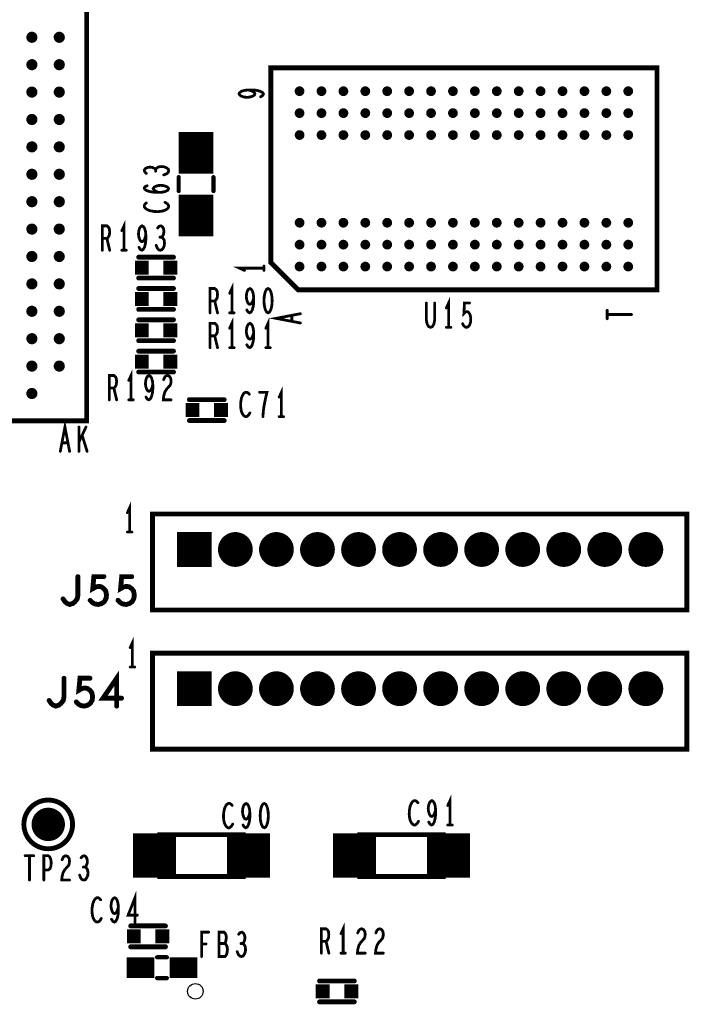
# Model space of a CAD drawing. Extents: x -0.18 to 8.86, y -3.29 to 6.3.
# Tile 58 of 69: x 7.12 to 8.09, y 2.45 to 3.86. Entities that reach past the tile are written whole.
import ezdxf

# ---------------------------------------------------------------- set-up
doc = ezdxf.new("R2010")
doc.units = 0
doc.layers.get('0').update_dxf_attribs({"color": 3, "linetype": 'CONTINUOUS'})

# ---------------------------------------------------------------- blocks, each defined once
blk = doc.blocks.new('PAD_S1')
at = {"const_width": 1}
blk.add_lwpolyline([(-0.5, 0), (0.5, 0)], dxfattribs=at)
blk = doc.blocks.new('PAD_R1')
at = {"const_width": 0.5}
blk.add_lwpolyline([(0.25, 0, 1), (-0.25, 0, 1)], format="xyb", close=True, dxfattribs=at)

msp = doc.modelspace()

# ---------------------------------------------------------------- linework, layer by layer
for points, const_width in [([(7.22024, 3.28476), (7.22024, 4.50524), (5.99976, 4.50524), (5.99976, 3.30445), (6.01945, 3.28476), (7.22024, 3.28476), (7.22024, 4.50524), (5.99976, 4.50524), (5.99976, 3.30445), (6.01945, 3.28476)], 0.007), ([(8.04006, 3.47305), (8.04006, 3.79195), (7.48494, 3.79195), (7.48494, 3.51242), (7.52431, 3.47305), (8.04006, 3.47305), (8.04006, 3.79195), (7.48494, 3.79195), (7.48494, 3.51242), (7.52431, 3.47305)], 0.007), ([(7.481, 3.475), (7.47887, 3.47383), (7.47727, 3.47092), (7.4762, 3.46742), (7.4754, 3.46275), (7.47513, 3.4575), (7.4754, 3.45225), (7.4762, 3.44758), (7.47727, 3.44408), (7.47887, 3.44117), (7.481, 3.44), (7.48313, 3.44117), (7.48473, 3.44408), (7.4858, 3.44758), (7.4866, 3.45225), (7.48687, 3.4575), (7.4866, 3.46275), (7.4858, 3.46742), (7.48473, 3.47092), (7.48313, 3.47383)], 0.004), ([(7.315, 3.013), (8.083, 3.013), (8.083, 3.151), (7.315, 3.151), (7.315, 3.013), (8.083, 3.013), (8.083, 3.151), (7.315, 3.151)], 0.007), ([(7.315, 2.813), (8.083, 2.813), (8.083, 2.951), (7.315, 2.951), (7.315, 2.813), (8.083, 2.813), (8.083, 2.951), (7.315, 2.951)], 0.007), ([(7.4755, 2.73513), (7.47337, 2.73396), (7.47177, 2.73105), (7.4707, 2.72755), (7.4699, 2.72288), (7.46963, 2.71763), (7.4699, 2.71238), (7.4707, 2.70771), (7.47177, 2.70421), (7.47337, 2.7013), (7.4755, 2.70013), (7.47763, 2.7013), (7.47923, 2.70421), (7.4803, 2.70771), (7.4811, 2.71238), (7.48137, 2.71763), (7.4811, 2.72288), (7.4803, 2.72755), (7.47923, 2.73105), (7.47763, 2.73396)], 0.004), ([(7.32529, 2.63024), (7.44529, 2.63024), (7.44529, 2.69024), (7.32529, 2.69024)], 0.007), ([(7.61279, 2.63024), (7.73279, 2.63024), (7.73279, 2.69024), (7.61279, 2.69024)], 0.007)]:
    msp.add_lwpolyline(points, close=True, dxfattribs=dict(const_width=const_width))
for points, const_width in [([(7.47023, 3.75041), (7.47314, 3.75227), (7.47431, 3.75441), (7.47314, 3.75654), (7.46965, 3.75841), (7.46439, 3.75974), (7.45914, 3.76027), (7.45273, 3.76027), (7.44748, 3.75974), (7.44281, 3.75841), (7.44048, 3.75681), (7.43931, 3.75494), (7.44048, 3.75281), (7.44281, 3.75121), (7.44631, 3.75014), (7.45098, 3.74961), (7.45506, 3.75014), (7.45914, 3.75147), (7.46148, 3.75307), (7.46206, 3.75494), (7.4609, 3.75707), (7.45798, 3.75867), (7.45273, 3.76027)], 0.004), ([(7.3775, 3.64), (7.3775, 3.7)], 0.05), ([(7.3194, 3.64597), (7.31765, 3.64757), (7.31474, 3.6489), (7.31124, 3.64943), (7.30774, 3.6489), (7.30482, 3.64757), (7.30307, 3.64517), (7.30365, 3.64277), (7.30599, 3.64037)], 0.004), ([(7.33107, 3.63823), (7.33515, 3.63983), (7.33749, 3.64197), (7.33807, 3.64437), (7.33749, 3.6465), (7.33457, 3.64863), (7.33107, 3.64997), (7.32757, 3.65023), (7.32349, 3.6497), (7.32057, 3.64783), (7.3194, 3.64597), (7.3194, 3.64357)], 0.004), ([(7.3525, 3.615), (7.3525, 3.635)], 0.006), ([(7.3525, 3.615), (7.3525, 3.635)], 0.006), ([(7.4025, 3.615), (7.4025, 3.635)], 0.006), ([(7.4025, 3.615), (7.4025, 3.635)], 0.006), ([(7.32349, 3.61303), (7.3194, 3.6149), (7.31707, 3.6165), (7.3159, 3.61863), (7.31707, 3.6205), (7.3194, 3.62183), (7.3229, 3.6229), (7.32699, 3.62317), (7.33049, 3.6229), (7.33399, 3.62183), (7.3369, 3.62023), (7.33807, 3.61837), (7.3369, 3.61623), (7.3334, 3.61437), (7.32815, 3.6133), (7.32232, 3.61303), (7.31474, 3.61357), (7.31065, 3.61437), (7.30657, 3.6157), (7.30365, 3.61757), (7.30307, 3.61943), (7.30424, 3.6213), (7.30715, 3.62263)], 0.004), ([(7.3775, 3.55), (7.3775, 3.61)], 0.05), ([(7.30599, 3.59797), (7.30424, 3.59637), (7.30307, 3.5945), (7.30307, 3.59237), (7.30482, 3.58997), (7.30774, 3.5881), (7.31124, 3.58677), (7.31707, 3.5857), (7.32232, 3.58543), (7.32757, 3.58597), (7.33107, 3.58677), (7.33457, 3.58837), (7.3369, 3.59023), (7.33807, 3.5921), (7.33807, 3.59397), (7.3369, 3.59583), (7.33515, 3.59743), (7.33282, 3.59877)], 0.004), ([(7.24267, 3.53), (7.24267, 3.565), (7.24933, 3.565), (7.25147, 3.56325), (7.2528, 3.56092), (7.25333, 3.55625), (7.2528, 3.55158), (7.2512, 3.54867), (7.24933, 3.54692), (7.24267, 3.54692)], 0.004), ([(7.274, 3.53), (7.274, 3.565), (7.2708, 3.558)], 0.004), ([(7.29547, 3.53408), (7.29733, 3.53117), (7.29947, 3.53), (7.3016, 3.53117), (7.30347, 3.53467), (7.3048, 3.53992), (7.30533, 3.54517), (7.30533, 3.55158), (7.3048, 3.55683), (7.30347, 3.5615), (7.30187, 3.56383), (7.3, 3.565), (7.29787, 3.56383), (7.29627, 3.5615), (7.2952, 3.558), (7.29467, 3.55333), (7.2952, 3.54925), (7.29653, 3.54517), (7.29813, 3.54283), (7.3, 3.54225), (7.30213, 3.54342), (7.30373, 3.54633), (7.30533, 3.55158)], 0.004), ([(7.32787, 3.54867), (7.32947, 3.55042), (7.3308, 3.55333), (7.33133, 3.55683), (7.3308, 3.56033), (7.32947, 3.56325), (7.32707, 3.565), (7.32467, 3.56442), (7.32227, 3.56208)], 0.004), ([(7.24933, 3.54692), (7.25333, 3.53)], 0.004), ([(7.32013, 3.537), (7.32173, 3.53292), (7.32387, 3.53058), (7.32627, 3.53), (7.3284, 3.53058), (7.33053, 3.5335), (7.33187, 3.537), (7.33213, 3.5405), (7.3316, 3.54458), (7.32973, 3.5475), (7.32787, 3.54867), (7.32547, 3.54867)], 0.004), ([(7.2708, 3.53), (7.2772, 3.53)], 0.004), ([(7.345, 3.52), (7.295, 3.52)], 0.007), ([(7.345, 3.52), (7.295, 3.52)], 0.007), ([(7.4751, 3.50095), (7.4751, 3.50735)], 0.004), ([(7.4751, 3.50415), (7.4401, 3.50415), (7.4471, 3.50095)], 0.004), ([(7.345, 3.49), (7.295, 3.49)], 0.007), ([(7.345, 3.49), (7.295, 3.49)], 0.007), ([(7.429, 3.44), (7.429, 3.475), (7.4258, 3.468)], 0.004), ([(7.345, 3.475), (7.295, 3.475)], 0.007), ([(7.345, 3.475), (7.295, 3.475)], 0.007), ([(7.39767, 3.44), (7.39767, 3.475), (7.40433, 3.475), (7.40647, 3.47325), (7.4078, 3.47092), (7.40833, 3.46625), (7.4078, 3.46158), (7.4062, 3.45867), (7.40433, 3.45692), (7.39767, 3.45692)], 0.004), ([(7.45047, 3.44408), (7.45233, 3.44117), (7.45447, 3.44), (7.4566, 3.44117), (7.45847, 3.44467), (7.4598, 3.44992), (7.46033, 3.45517), (7.46033, 3.46158), (7.4598, 3.46683), (7.45847, 3.4715), (7.45687, 3.47383), (7.455, 3.475), (7.45287, 3.47383), (7.45127, 3.4715), (7.4502, 3.468), (7.44967, 3.46333), (7.4502, 3.45925), (7.45153, 3.45517), (7.45313, 3.45283), (7.455, 3.45225), (7.45713, 3.45342), (7.45873, 3.45633), (7.46033, 3.46158)], 0.004), ([(7.40433, 3.45692), (7.40833, 3.44)], 0.004), ([(7.70863, 3.45413), (7.70863, 3.42905), (7.7097, 3.4238), (7.71183, 3.4203), (7.7145, 3.41913), (7.71717, 3.4203), (7.7193, 3.4238), (7.72037, 3.42905), (7.72037, 3.45413)], 0.004), ([(7.7405, 3.41913), (7.7405, 3.45413), (7.7373, 3.44713)], 0.004), ([(7.76063, 3.42438), (7.76223, 3.42146), (7.7641, 3.41971), (7.7665, 3.41913), (7.7689, 3.4203), (7.77077, 3.42263), (7.7721, 3.42671), (7.77237, 3.43138), (7.77183, 3.43605), (7.7705, 3.43896), (7.76863, 3.4413), (7.76677, 3.44188), (7.7649, 3.4413), (7.7625, 3.43896), (7.7633, 3.45413), (7.7705, 3.45413)], 0.004), ([(7.345, 3.445), (7.295, 3.445)], 0.007), ([(7.345, 3.445), (7.295, 3.445)], 0.007), ([(7.4258, 3.44), (7.4322, 3.44)], 0.004), ([(7.52746, 3.42544), (7.49246, 3.43211), (7.52746, 3.43877)], 0.004), ([(7.51521, 3.43637), (7.51521, 3.42784)], 0.004), ([(7.96844, 3.43148), (7.96844, 3.44375)], 0.004), ([(7.96844, 3.43762), (8.00344, 3.43762)], 0.004), ([(7.345, 3.43), (7.295, 3.43)], 0.007), ([(7.345, 3.43), (7.295, 3.43)], 0.007), ([(7.39767, 3.39), (7.39767, 3.425), (7.40433, 3.425), (7.40647, 3.42325), (7.4078, 3.42092), (7.40833, 3.41625), (7.4078, 3.41158), (7.4062, 3.40867), (7.40433, 3.40692), (7.39767, 3.40692)], 0.004), ([(7.429, 3.39), (7.429, 3.425), (7.4258, 3.418)], 0.004), ([(7.45047, 3.39408), (7.45233, 3.39117), (7.45447, 3.39), (7.4566, 3.39117), (7.45847, 3.39467), (7.4598, 3.39992), (7.46033, 3.40517), (7.46033, 3.41158), (7.4598, 3.41683), (7.45847, 3.4215), (7.45687, 3.42383), (7.455, 3.425), (7.45287, 3.42383), (7.45127, 3.4215), (7.4502, 3.418), (7.44967, 3.41333), (7.4502, 3.40925), (7.45153, 3.40517), (7.45313, 3.40283), (7.455, 3.40225), (7.45713, 3.40342), (7.45873, 3.40633), (7.46033, 3.41158)], 0.004), ([(7.481, 3.39), (7.481, 3.425), (7.4778, 3.418)], 0.004), ([(7.7373, 3.41913), (7.7437, 3.41913)], 0.004), ([(7.345, 3.4), (7.295, 3.4)], 0.007), ([(7.345, 3.4), (7.295, 3.4)], 0.007), ([(7.40433, 3.40692), (7.40833, 3.39)], 0.004), ([(7.345, 3.385), (7.295, 3.385)], 0.007), ([(7.345, 3.385), (7.295, 3.385)], 0.007), ([(7.4258, 3.39), (7.4322, 3.39)], 0.004), ([(7.4778, 3.39), (7.4842, 3.39)], 0.004), ([(7.284, 3.315), (7.284, 3.35), (7.2808, 3.343)], 0.004), ([(7.345, 3.355), (7.295, 3.355)], 0.007), ([(7.345, 3.355), (7.295, 3.355)], 0.007), ([(7.25267, 3.315), (7.25267, 3.35), (7.25933, 3.35), (7.26147, 3.34825), (7.2628, 3.34592), (7.26333, 3.34125), (7.2628, 3.33658), (7.2612, 3.33367), (7.25933, 3.33192), (7.25267, 3.33192)], 0.004), ([(7.30547, 3.31908), (7.30733, 3.31617), (7.30947, 3.315), (7.3116, 3.31617), (7.31347, 3.31967), (7.3148, 3.32492), (7.31533, 3.33017), (7.31533, 3.33658), (7.3148, 3.34183), (7.31347, 3.3465), (7.31187, 3.34883), (7.31, 3.35), (7.30787, 3.34883), (7.30627, 3.3465), (7.3052, 3.343), (7.30467, 3.33833), (7.3052, 3.33425), (7.30653, 3.33017), (7.30813, 3.32783), (7.31, 3.32725), (7.31213, 3.32842), (7.31373, 3.33133), (7.31533, 3.33658)], 0.004), ([(7.33093, 3.34417), (7.33253, 3.34767), (7.3344, 3.34942), (7.33653, 3.35), (7.3392, 3.34883), (7.34107, 3.34592), (7.3416, 3.34242), (7.34133, 3.33892), (7.34027, 3.336), (7.33493, 3.33017), (7.33253, 3.32608), (7.33093, 3.32025), (7.3304, 3.315), (7.3416, 3.315)], 0.004), ([(7.25933, 3.33192), (7.26333, 3.315)], 0.004), ([(7.45402, 3.32302), (7.45242, 3.32477), (7.45055, 3.32594), (7.44842, 3.32594), (7.44602, 3.32419), (7.44415, 3.32127), (7.44282, 3.31777), (7.44175, 3.31194), (7.44148, 3.30669), (7.44202, 3.30144), (7.44282, 3.29794), (7.44442, 3.29444), (7.44628, 3.29211), (7.44815, 3.29094), (7.45002, 3.29094), (7.45188, 3.29211), (7.45348, 3.29386), (7.45482, 3.29619)], 0.004), ([(7.47362, 3.29094), (7.47415, 3.29852), (7.47495, 3.30494), (7.47602, 3.31077), (7.47735, 3.31719), (7.47948, 3.32594), (7.46882, 3.32594)], 0.004), ([(7.50015, 3.29094), (7.50015, 3.32594), (7.49695, 3.31894)], 0.004), ([(7.2808, 3.315), (7.2872, 3.315)], 0.004), ([(7.36791, 3.31524), (7.41791, 3.31524)], 0.007), ([(7.36791, 3.31524), (7.41791, 3.31524)], 0.007), ([(7.18233, 3.241), (7.189, 3.276), (7.19567, 3.241)], 0.004), ([(7.36791, 3.28524), (7.41791, 3.28524)], 0.007), ([(7.36791, 3.28524), (7.41791, 3.28524)], 0.007), ([(7.49695, 3.29094), (7.50335, 3.29094)], 0.004), ([(7.20913, 3.241), (7.20913, 3.276)], 0.004), ([(7.21927, 3.276), (7.20913, 3.25442)], 0.004), ([(7.19327, 3.25325), (7.18473, 3.25325)], 0.004), ([(7.22087, 3.241), (7.21367, 3.26433)], 0.004), ([(7.282, 3.125), (7.282, 3.16), (7.2788, 3.153)], 0.004), ([(7.2788, 3.125), (7.2852, 3.125)], 0.004), ([(7.18633, 3.029), (7.189, 3.025), (7.1922, 3.02233), (7.19593, 3.021), (7.2002, 3.02233), (7.2034, 3.025), (7.2066, 3.029), (7.20767, 3.03433), (7.20767, 3.061)], 0.007), ([(7.22527, 3.027), (7.22847, 3.02367), (7.2322, 3.02167), (7.237, 3.021), (7.2418, 3.02233), (7.24553, 3.025), (7.2482, 3.02967), (7.24873, 3.035), (7.24767, 3.04033), (7.245, 3.04367), (7.24127, 3.04633), (7.23753, 3.047), (7.2338, 3.04633), (7.229, 3.04367), (7.2306, 3.061), (7.245, 3.061)], 0.007), ([(7.26527, 3.027), (7.26847, 3.02367), (7.2722, 3.02167), (7.277, 3.021), (7.2818, 3.02233), (7.28553, 3.025), (7.2882, 3.02967), (7.28873, 3.035), (7.28767, 3.04033), (7.285, 3.04367), (7.28127, 3.04633), (7.27753, 3.047), (7.2738, 3.04633), (7.269, 3.04367), (7.2706, 3.061), (7.285, 3.061)], 0.007), ([(7.286, 2.931), (7.286, 2.966), (7.2828, 2.959)], 0.004), ([(7.2828, 2.931), (7.2892, 2.931)], 0.004), ([(7.16633, 2.883), (7.169, 2.879), (7.1722, 2.87633), (7.17593, 2.875), (7.1802, 2.87633), (7.1834, 2.879), (7.1866, 2.883), (7.18767, 2.88833), (7.18767, 2.915)], 0.007), ([(7.20527, 2.881), (7.20847, 2.87767), (7.2122, 2.87567), (7.217, 2.875), (7.2218, 2.87633), (7.22553, 2.879), (7.2282, 2.88367), (7.22873, 2.889), (7.22767, 2.89433), (7.225, 2.89767), (7.22127, 2.90033), (7.21753, 2.901), (7.2138, 2.90033), (7.209, 2.89767), (7.2106, 2.915), (7.225, 2.915)], 0.007), ([(7.2634, 2.875), (7.2634, 2.915), (7.24367, 2.88633), (7.27033, 2.88633)], 0.007), ([(7.7425, 2.70413), (7.7425, 2.73913), (7.7393, 2.73213)], 0.004), ([(7.42937, 2.73221), (7.42777, 2.73396), (7.4259, 2.73513), (7.42377, 2.73513), (7.42137, 2.73338), (7.4195, 2.73046), (7.41817, 2.72696), (7.4171, 2.72113), (7.41683, 2.71588), (7.41737, 2.71063), (7.41817, 2.70713), (7.41977, 2.70363), (7.42163, 2.7013), (7.4235, 2.70013), (7.42537, 2.70013), (7.42723, 2.7013), (7.42883, 2.70305), (7.43017, 2.70538)], 0.004), ([(7.44497, 2.70421), (7.44683, 2.7013), (7.44897, 2.70013), (7.4511, 2.7013), (7.45297, 2.7048), (7.4543, 2.71005), (7.45483, 2.7153), (7.45483, 2.72171), (7.4543, 2.72696), (7.45297, 2.73163), (7.45137, 2.73396), (7.4495, 2.73513), (7.44737, 2.73396), (7.44577, 2.73163), (7.4447, 2.72813), (7.44417, 2.72346), (7.4447, 2.71938), (7.44603, 2.7153), (7.44763, 2.71296), (7.4495, 2.71238), (7.45163, 2.71355), (7.45323, 2.71646), (7.45483, 2.72171)], 0.004), ([(7.69637, 2.73621), (7.69477, 2.73796), (7.6929, 2.73913), (7.69077, 2.73913), (7.68837, 2.73738), (7.6865, 2.73446), (7.68517, 2.73096), (7.6841, 2.72513), (7.68383, 2.71988), (7.68437, 2.71463), (7.68517, 2.71113), (7.68677, 2.70763), (7.68863, 2.7053), (7.6905, 2.70413), (7.69237, 2.70413), (7.69423, 2.7053), (7.69583, 2.70705), (7.69717, 2.70938)], 0.004), ([(7.71197, 2.70821), (7.71383, 2.7053), (7.71597, 2.70413), (7.7181, 2.7053), (7.71997, 2.7088), (7.7213, 2.71405), (7.72183, 2.7193), (7.72183, 2.72571), (7.7213, 2.73096), (7.71997, 2.73563), (7.71837, 2.73796), (7.7165, 2.73913), (7.71437, 2.73796), (7.71277, 2.73563), (7.7117, 2.73213), (7.71117, 2.72746), (7.7117, 2.72338), (7.71303, 2.7193), (7.71463, 2.71696), (7.7165, 2.71638), (7.71863, 2.71755), (7.72023, 2.72046), (7.72183, 2.72571)], 0.004), ([(7.31779, 2.62824), (7.31779, 2.69224)], 0.062), ([(7.45279, 2.62824), (7.45279, 2.69224)], 0.062), ([(7.60529, 2.62824), (7.60529, 2.69224)], 0.062), ([(7.74029, 2.62824), (7.74029, 2.69224)], 0.062), ([(7.7393, 2.70413), (7.7457, 2.70413)], 0.004), ([(7.40429, 2.69024), (7.36629, 2.69024)], 0.007), ([(7.69179, 2.69024), (7.65379, 2.69024)], 0.007), ([(7.13187, 2.66), (7.14413, 2.66)], 0.004), ([(7.138, 2.66), (7.138, 2.625)], 0.004), ([(7.15867, 2.625), (7.15867, 2.66), (7.16507, 2.66), (7.1672, 2.65825), (7.1688, 2.65417), (7.16933, 2.6495), (7.1688, 2.64483), (7.16747, 2.64133), (7.16507, 2.63958), (7.15867, 2.63958)], 0.004), ([(7.18493, 2.65417), (7.18653, 2.65767), (7.1884, 2.65942), (7.19053, 2.66), (7.1932, 2.65883), (7.19507, 2.65592), (7.1956, 2.65242), (7.19533, 2.64892), (7.19427, 2.646), (7.18893, 2.64017), (7.18653, 2.63608), (7.18493, 2.63025), (7.1844, 2.625), (7.1956, 2.625)], 0.004), ([(7.21787, 2.64367), (7.21947, 2.64542), (7.2208, 2.64833), (7.22133, 2.65183), (7.2208, 2.65533), (7.21947, 2.65825), (7.21707, 2.66), (7.21467, 2.65942), (7.21227, 2.65708)], 0.004), ([(7.21013, 2.632), (7.21173, 2.62792), (7.21387, 2.62558), (7.21627, 2.625), (7.2184, 2.62558), (7.22053, 2.6285), (7.22187, 2.632), (7.22213, 2.6355), (7.2216, 2.63958), (7.21973, 2.6425), (7.21787, 2.64367), (7.21547, 2.64367)], 0.004), ([(7.36629, 2.63024), (7.40429, 2.63024)], 0.007), ([(7.65379, 2.63024), (7.69179, 2.63024)], 0.007), ([(7.2897, 2.56463), (7.2897, 2.59963), (7.27983, 2.57455), (7.29317, 2.57455)], 0.004), ([(7.24037, 2.59671), (7.23877, 2.59846), (7.2369, 2.59963), (7.23477, 2.59963), (7.23237, 2.59788), (7.2305, 2.59496), (7.22917, 2.59146), (7.2281, 2.58563), (7.22783, 2.58038), (7.22837, 2.57513), (7.22917, 2.57163), (7.23077, 2.56813), (7.23263, 2.5658), (7.2345, 2.56463), (7.23637, 2.56463), (7.23823, 2.5658), (7.23983, 2.56755), (7.24117, 2.56988)], 0.004), ([(7.25597, 2.56871), (7.25783, 2.5658), (7.25997, 2.56463), (7.2621, 2.5658), (7.26397, 2.5693), (7.2653, 2.57455), (7.26583, 2.5798), (7.26583, 2.58621), (7.2653, 2.59146), (7.26397, 2.59613), (7.26237, 2.59846), (7.2605, 2.59963), (7.25837, 2.59846), (7.25677, 2.59613), (7.2557, 2.59263), (7.25517, 2.58796), (7.2557, 2.58388), (7.25703, 2.5798), (7.25863, 2.57746), (7.2605, 2.57688), (7.26263, 2.57805), (7.26423, 2.58096), (7.26583, 2.58621)], 0.004), ([(7.2835, 2.55913), (7.3335, 2.55913)], 0.007), ([(7.2835, 2.55913), (7.3335, 2.55913)], 0.007), ([(7.589, 2.52), (7.589, 2.555), (7.5858, 2.548)], 0.004), ([(7.38543, 2.51513), (7.38543, 2.55013), (7.39557, 2.55013)], 0.004), ([(7.41863, 2.5338), (7.4197, 2.53555), (7.4205, 2.53846), (7.42103, 2.54255), (7.4205, 2.54605), (7.41943, 2.54838), (7.41757, 2.55013), (7.41037, 2.55013), (7.41037, 2.51513), (7.41917, 2.51513), (7.42103, 2.51746), (7.4221, 2.52096), (7.42263, 2.52505), (7.4221, 2.52913), (7.4205, 2.53263), (7.41863, 2.5338), (7.41037, 2.5338)], 0.004), ([(7.44437, 2.5338), (7.44597, 2.53555), (7.4473, 2.53846), (7.44783, 2.54196), (7.4473, 2.54546), (7.44597, 2.54838), (7.44357, 2.55013), (7.44117, 2.54955), (7.43877, 2.54721)], 0.004), ([(7.55767, 2.52), (7.55767, 2.555), (7.56433, 2.555), (7.56647, 2.55325), (7.5678, 2.55092), (7.56833, 2.54625), (7.5678, 2.54158), (7.5662, 2.53867), (7.56433, 2.53692), (7.55767, 2.53692)], 0.004), ([(7.60993, 2.54917), (7.61153, 2.55267), (7.6134, 2.55442), (7.61553, 2.555), (7.6182, 2.55383), (7.62007, 2.55092), (7.6206, 2.54742), (7.62033, 2.54392), (7.61927, 2.541), (7.61393, 2.53517), (7.61153, 2.53108), (7.60993, 2.52525), (7.6094, 2.52), (7.6206, 2.52)], 0.004), ([(7.63593, 2.54917), (7.63753, 2.55267), (7.6394, 2.55442), (7.64153, 2.555), (7.6442, 2.55383), (7.64607, 2.55092), (7.6466, 2.54742), (7.64633, 2.54392), (7.64527, 2.541), (7.63993, 2.53517), (7.63753, 2.53108), (7.63593, 2.52525), (7.6354, 2.52), (7.6466, 2.52)], 0.004), ([(7.2835, 2.52913), (7.3335, 2.52913)], 0.007), ([(7.2835, 2.52913), (7.3335, 2.52913)], 0.007), ([(7.39183, 2.53321), (7.38543, 2.53321)], 0.004), ([(7.43663, 2.52213), (7.43823, 2.51805), (7.44037, 2.51571), (7.44277, 2.51513), (7.4449, 2.51571), (7.44703, 2.51863), (7.44837, 2.52213), (7.44863, 2.52563), (7.4481, 2.52971), (7.44623, 2.53263), (7.44437, 2.5338), (7.44197, 2.5338)], 0.004), ([(7.56433, 2.53692), (7.56833, 2.52)], 0.004), ([(7.5858, 2.52), (7.5922, 2.52)], 0.004), ([(7.2775, 2.49913), (7.3175, 2.49913)], 0.03), ([(7.3355, 2.51413), (7.3215, 2.51413)], 0.006), ([(7.3355, 2.51413), (7.3215, 2.51413)], 0.006), ([(7.3395, 2.49913), (7.3795, 2.49913)], 0.03), ([(7.3355, 2.48413), (7.3215, 2.48413)], 0.006), ([(7.3355, 2.48413), (7.3215, 2.48413)], 0.006), ([(7.555, 2.48), (7.605, 2.48)], 0.007), ([(7.555, 2.48), (7.605, 2.48)], 0.007), ([(7.555, 2.45), (7.605, 2.45)], 0.007), ([(7.555, 2.45), (7.605, 2.45)], 0.007)]:
    msp.add_lwpolyline(points, dxfattribs=dict(const_width=const_width))
at = {"const_width": 0.007}
msp.add_lwpolyline([(7.2, 2.705, 1), (7.13, 2.705, 1)], format="xyb", close=True, dxfattribs=at)
msp.add_lwpolyline([(7.36532, 2.46513, -1), (7.38768, 2.46513, -1)], format="xyb", close=True)

# ---------------------------------------------------------------- block references
for name, p, xscale, yscale in [('PAD_R1', (7.1415, 3.83594), 0.016, 0.016), ('PAD_R1', (7.18087, 3.83594), 0.016, 0.016), ('PAD_R1', (7.1415, 3.79657), 0.016, 0.016), ('PAD_R1', (7.18087, 3.79657), 0.016, 0.016), ('PAD_R1', (7.1415, 3.7572), 0.016, 0.016), ('PAD_R1', (7.18087, 3.7572), 0.016, 0.016), ('PAD_R1', (7.52628, 3.75848), 0.014, 0.014), ('PAD_R1', (7.55778, 3.75848), 0.014, 0.014), ('PAD_R1', (7.58927, 3.75848), 0.014, 0.014), ('PAD_R1', (7.62077, 3.75848), 0.014, 0.014), ('PAD_R1', (7.65226, 3.75848), 0.014, 0.014), ('PAD_R1', (7.68376, 3.75848), 0.014, 0.014), ('PAD_R1', (7.71526, 3.75848), 0.014, 0.014), ('PAD_R1', (7.74675, 3.75848), 0.014, 0.014), ('PAD_R1', (7.77825, 3.75848), 0.014, 0.014), ('PAD_R1', (7.80974, 3.75848), 0.014, 0.014), ('PAD_R1', (7.84124, 3.75848), 0.014, 0.014), ('PAD_R1', (7.87274, 3.75848), 0.014, 0.014), ('PAD_R1', (7.90423, 3.75848), 0.014, 0.014), ('PAD_R1', (7.93573, 3.75848), 0.014, 0.014), ('PAD_R1', (7.96722, 3.75848), 0.014, 0.014), ('PAD_R1', (7.99872, 3.75848), 0.014, 0.014), ('PAD_R1', (7.45273, 3.76027), 0.004, 0.004), ('PAD_R1', (7.47023, 3.75041), 0.004, 0.004), ('PAD_R1', (7.1415, 3.71783), 0.016, 0.016), ('PAD_R1', (7.18087, 3.71783), 0.016, 0.016), ('PAD_R1', (7.52628, 3.72699), 0.014, 0.014), ('PAD_R1', (7.55778, 3.72699), 0.014, 0.014), ('PAD_R1', (7.58927, 3.72699), 0.014, 0.014), ('PAD_R1', (7.62077, 3.72699), 0.014, 0.014), ('PAD_R1', (7.65226, 3.72699), 0.014, 0.014), ('PAD_R1', (7.68376, 3.72699), 0.014, 0.014), ('PAD_R1', (7.71526, 3.72699), 0.014, 0.014), ('PAD_R1', (7.74675, 3.72699), 0.014, 0.014), ('PAD_R1', (7.77825, 3.72699), 0.014, 0.014), ('PAD_R1', (7.80974, 3.72699), 0.014, 0.014), ('PAD_R1', (7.84124, 3.72699), 0.014, 0.014), ('PAD_R1', (7.87274, 3.72699), 0.014, 0.014), ('PAD_R1', (7.90423, 3.72699), 0.014, 0.014), ('PAD_R1', (7.93573, 3.72699), 0.014, 0.014), ('PAD_R1', (7.96722, 3.72699), 0.014, 0.014), ('PAD_R1', (7.99872, 3.72699), 0.014, 0.014), ('PAD_R1', (7.52628, 3.69549), 0.014, 0.014), ('PAD_R1', (7.55778, 3.69549), 0.014, 0.014), ('PAD_R1', (7.58927, 3.69549), 0.014, 0.014), ('PAD_R1', (7.62077, 3.69549), 0.014, 0.014), ('PAD_R1', (7.65226, 3.69549), 0.014, 0.014), ('PAD_R1', (7.68376, 3.69549), 0.014, 0.014), ('PAD_R1', (7.71526, 3.69549), 0.014, 0.014), ('PAD_R1', (7.74675, 3.69549), 0.014, 0.014), ('PAD_R1', (7.77825, 3.69549), 0.014, 0.014), ('PAD_R1', (7.80974, 3.69549), 0.014, 0.014), ('PAD_R1', (7.84124, 3.69549), 0.014, 0.014), ('PAD_R1', (7.87274, 3.69549), 0.014, 0.014), ('PAD_R1', (7.90423, 3.69549), 0.014, 0.014), ('PAD_R1', (7.93573, 3.69549), 0.014, 0.014), ('PAD_R1', (7.96722, 3.69549), 0.014, 0.014), ('PAD_R1', (7.99872, 3.69549), 0.014, 0.014), ('PAD_R1', (7.1415, 3.67846), 0.016, 0.016), ('PAD_R1', (7.18087, 3.67846), 0.016, 0.016), ('PAD_R1', (7.1415, 3.63909), 0.016, 0.016), ('PAD_R1', (7.18087, 3.63909), 0.016, 0.016), ('PAD_R1', (7.30599, 3.64037), 0.004, 0.004), ('PAD_R1', (7.3194, 3.64597), 0.004, 0.004), ('PAD_R1', (7.3194, 3.64357), 0.004, 0.004), ('PAD_R1', (7.33107, 3.63823), 0.004, 0.004), ('PAD_R1', (7.3525, 3.635), 0.006, 0.006), ('PAD_R1', (7.3525, 3.635), 0.006, 0.006), ('PAD_R1', (7.4025, 3.635), 0.006, 0.006), ('PAD_R1', (7.4025, 3.635), 0.006, 0.006), ('PAD_R1', (7.30715, 3.62263), 0.004, 0.004), ('PAD_R1', (7.1415, 3.59972), 0.016, 0.016), ('PAD_R1', (7.18087, 3.59972), 0.016, 0.016), ('PAD_R1', (7.32349, 3.61303), 0.004, 0.004), ('PAD_R1', (7.3525, 3.615), 0.006, 0.006), ('PAD_R1', (7.3525, 3.615), 0.006, 0.006), ('PAD_R1', (7.4025, 3.615), 0.006, 0.006), ('PAD_R1', (7.4025, 3.615), 0.006, 0.006), ('PAD_R1', (7.30599, 3.59797), 0.004, 0.004), ('PAD_R1', (7.33282, 3.59877), 0.004, 0.004), ('PAD_R1', (7.1415, 3.56035), 0.016, 0.016), ('PAD_R1', (7.18087, 3.56035), 0.016, 0.016), ('PAD_R1', (7.52628, 3.56951), 0.014, 0.014), ('PAD_R1', (7.55778, 3.56951), 0.014, 0.014), ('PAD_R1', (7.58927, 3.56951), 0.014, 0.014), ('PAD_R1', (7.62077, 3.56951), 0.014, 0.014), ('PAD_R1', (7.65226, 3.56951), 0.014, 0.014), ('PAD_R1', (7.68376, 3.56951), 0.014, 0.014), ('PAD_R1', (7.71526, 3.56951), 0.014, 0.014), ('PAD_R1', (7.74675, 3.56951), 0.014, 0.014), ('PAD_R1', (7.77825, 3.56951), 0.014, 0.014), ('PAD_R1', (7.80974, 3.56951), 0.014, 0.014), ('PAD_R1', (7.84124, 3.56951), 0.014, 0.014), ('PAD_R1', (7.87274, 3.56951), 0.014, 0.014), ('PAD_R1', (7.90423, 3.56951), 0.014, 0.014), ('PAD_R1', (7.93573, 3.56951), 0.014, 0.014), ('PAD_R1', (7.96722, 3.56951), 0.014, 0.014), ('PAD_R1', (7.99872, 3.56951), 0.014, 0.014), ('PAD_R1', (7.2708, 3.558), 0.004, 0.004), ('PAD_R1', (7.30533, 3.55158), 0.004, 0.004), ('PAD_R1', (7.32227, 3.56208), 0.004, 0.004), ('PAD_R1', (7.24267, 3.54692), 0.004, 0.004), ('PAD_R1', (7.24933, 3.54692), 0.004, 0.004), ('PAD_R1', (7.32013, 3.537), 0.004, 0.004), ('PAD_R1', (7.32547, 3.54867), 0.004, 0.004), ('PAD_R1', (7.32787, 3.54867), 0.004, 0.004), ('PAD_R1', (7.52628, 3.53801), 0.014, 0.014), ('PAD_R1', (7.55778, 3.53801), 0.014, 0.014), ('PAD_R1', (7.58927, 3.53801), 0.014, 0.014), ('PAD_R1', (7.62077, 3.53801), 0.014, 0.014), ('PAD_R1', (7.65226, 3.53801), 0.014, 0.014), ('PAD_R1', (7.68376, 3.53801), 0.014, 0.014), ('PAD_R1', (7.71526, 3.53801), 0.014, 0.014), ('PAD_R1', (7.74675, 3.53801), 0.014, 0.014), ('PAD_R1', (7.77825, 3.53801), 0.014, 0.014), ('PAD_R1', (7.80974, 3.53801), 0.014, 0.014), ('PAD_R1', (7.84124, 3.53801), 0.014, 0.014), ('PAD_R1', (7.87274, 3.53801), 0.014, 0.014), ('PAD_R1', (7.90423, 3.53801), 0.014, 0.014), ('PAD_R1', (7.93573, 3.53801), 0.014, 0.014), ('PAD_R1', (7.96722, 3.53801), 0.014, 0.014), ('PAD_R1', (7.99872, 3.53801), 0.014, 0.014), ('PAD_R1', (7.1415, 3.52098), 0.016, 0.016), ('PAD_R1', (7.18087, 3.52098), 0.016, 0.016), ('PAD_R1', (7.24267, 3.53), 0.004, 0.004), ('PAD_R1', (7.25333, 3.53), 0.004, 0.004), ('PAD_R1', (7.2708, 3.53), 0.004, 0.004), ('PAD_R1', (7.274, 3.53), 0.004, 0.004), ('PAD_R1', (7.2772, 3.53), 0.004, 0.004), ('PAD_R1', (7.295, 3.52), 0.007, 0.007), ('PAD_R1', (7.295, 3.52), 0.007, 0.007), ('PAD_R1', (7.29547, 3.53408), 0.004, 0.004), ('PAD_R1', (7.345, 3.52), 0.007, 0.007), ('PAD_R1', (7.345, 3.52), 0.007, 0.007), ('PAD_S1', (7.2995, 3.505), 0.02, 0.02), ('PAD_S1', (7.3405, 3.505), 0.02, 0.02), ('PAD_R1', (7.4751, 3.50735), 0.004, 0.004), ('PAD_R1', (7.52628, 3.50652), 0.014, 0.014), ('PAD_R1', (7.55778, 3.50652), 0.014, 0.014), ('PAD_R1', (7.58927, 3.50652), 0.014, 0.014), ('PAD_R1', (7.62077, 3.50652), 0.014, 0.014), ('PAD_R1', (7.65226, 3.50652), 0.014, 0.014), ('PAD_R1', (7.68376, 3.50652), 0.014, 0.014), ('PAD_R1', (7.71526, 3.50652), 0.014, 0.014), ('PAD_R1', (7.74675, 3.50652), 0.014, 0.014), ('PAD_R1', (7.77825, 3.50652), 0.014, 0.014), ('PAD_R1', (7.80974, 3.50652), 0.014, 0.014), ('PAD_R1', (7.84124, 3.50652), 0.014, 0.014), ('PAD_R1', (7.87274, 3.50652), 0.014, 0.014), ('PAD_R1', (7.90423, 3.50652), 0.014, 0.014), ('PAD_R1', (7.93573, 3.50652), 0.014, 0.014), ('PAD_R1', (7.96722, 3.50652), 0.014, 0.014), ('PAD_R1', (7.99872, 3.50652), 0.014, 0.014), ('PAD_R1', (7.4471, 3.50095), 0.004, 0.004), ('PAD_R1', (7.4751, 3.50415), 0.004, 0.004), ('PAD_R1', (7.4751, 3.50095), 0.004, 0.004), ('PAD_R1', (7.1415, 3.48161), 0.016, 0.016), ('PAD_R1', (7.18087, 3.48161), 0.016, 0.016), ('PAD_R1', (7.295, 3.49), 0.007, 0.007), ('PAD_R1', (7.295, 3.49), 0.007, 0.007), ('PAD_R1', (7.345, 3.49), 0.007, 0.007), ('PAD_R1', (7.345, 3.49), 0.007, 0.007), ('PAD_S1', (7.2995, 3.46), 0.02, 0.02), ('PAD_R1', (7.295, 3.475), 0.007, 0.007), ('PAD_R1', (7.295, 3.475), 0.007, 0.007), ('PAD_S1', (7.3405, 3.46), 0.02, 0.02), ('PAD_R1', (7.345, 3.475), 0.007, 0.007), ('PAD_R1', (7.345, 3.475), 0.007, 0.007), ('PAD_R1', (7.4258, 3.468), 0.004, 0.004), ('PAD_R1', (7.39767, 3.45692), 0.004, 0.004), ('PAD_R1', (7.40433, 3.45692), 0.004, 0.004), ('PAD_R1', (7.46033, 3.46158), 0.004, 0.004), ('PAD_R1', (7.70863, 3.45413), 0.004, 0.004), ('PAD_R1', (7.72037, 3.45413), 0.004, 0.004), ('PAD_R1', (7.7705, 3.45413), 0.004, 0.004), ('PAD_R1', (7.1415, 3.44224), 0.016, 0.016), ('PAD_R1', (7.18087, 3.44224), 0.016, 0.016), ('PAD_R1', (7.295, 3.445), 0.007, 0.007), ('PAD_R1', (7.295, 3.445), 0.007, 0.007), ('PAD_R1', (7.345, 3.445), 0.007, 0.007), ('PAD_R1', (7.345, 3.445), 0.007, 0.007), ('PAD_R1', (7.39767, 3.44), 0.004, 0.004), ('PAD_R1', (7.40833, 3.44), 0.004, 0.004), ('PAD_R1', (7.4258, 3.44), 0.004, 0.004), ('PAD_R1', (7.429, 3.44), 0.004, 0.004), ('PAD_R1', (7.4322, 3.44), 0.004, 0.004), ('PAD_R1', (7.45047, 3.44408), 0.004, 0.004), ('PAD_R1', (7.51521, 3.43637), 0.004, 0.004), ('PAD_R1', (7.52746, 3.43877), 0.004, 0.004), ('PAD_R1', (7.7373, 3.44713), 0.004, 0.004), ('PAD_R1', (7.96844, 3.44375), 0.004, 0.004), ('PAD_R1', (7.96844, 3.43762), 0.004, 0.004), ('PAD_R1', (8.00344, 3.43762), 0.004, 0.004), ('PAD_S1', (7.2995, 3.415), 0.02, 0.02), ('PAD_R1', (7.295, 3.43), 0.007, 0.007), ('PAD_R1', (7.295, 3.43), 0.007, 0.007), ('PAD_S1', (7.3405, 3.415), 0.02, 0.02), ('PAD_R1', (7.345, 3.43), 0.007, 0.007), ('PAD_R1', (7.345, 3.43), 0.007, 0.007), ('PAD_R1', (7.51521, 3.42784), 0.004, 0.004), ('PAD_R1', (7.52746, 3.42544), 0.004, 0.004), ('PAD_R1', (7.76063, 3.42438), 0.004, 0.004), ('PAD_R1', (7.96844, 3.43148), 0.004, 0.004), ('PAD_R1', (7.1415, 3.40287), 0.016, 0.016), ('PAD_R1', (7.18087, 3.40287), 0.016, 0.016), ('PAD_R1', (7.4258, 3.418), 0.004, 0.004), ('PAD_R1', (7.46033, 3.41158), 0.004, 0.004), ('PAD_R1', (7.4778, 3.418), 0.004, 0.004), ('PAD_R1', (7.7373, 3.41913), 0.004, 0.004), ('PAD_R1', (7.7405, 3.41913), 0.004, 0.004), ('PAD_R1', (7.7437, 3.41913), 0.004, 0.004), ('PAD_R1', (7.295, 3.4), 0.007, 0.007), ('PAD_R1', (7.295, 3.4), 0.007, 0.007), ('PAD_R1', (7.345, 3.4), 0.007, 0.007), ('PAD_R1', (7.345, 3.4), 0.007, 0.007), ('PAD_R1', (7.39767, 3.40692), 0.004, 0.004), ('PAD_R1', (7.40433, 3.40692), 0.004, 0.004), ('PAD_R1', (7.45047, 3.39408), 0.004, 0.004), ('PAD_R1', (7.295, 3.385), 0.007, 0.007), ('PAD_R1', (7.295, 3.385), 0.007, 0.007), ('PAD_R1', (7.345, 3.385), 0.007, 0.007), ('PAD_R1', (7.345, 3.385), 0.007, 0.007), ('PAD_R1', (7.39767, 3.39), 0.004, 0.004), ('PAD_R1', (7.40833, 3.39), 0.004, 0.004), ('PAD_R1', (7.4258, 3.39), 0.004, 0.004), ('PAD_R1', (7.429, 3.39), 0.004, 0.004), ('PAD_R1', (7.4322, 3.39), 0.004, 0.004), ('PAD_R1', (7.4778, 3.39), 0.004, 0.004), ('PAD_R1', (7.481, 3.39), 0.004, 0.004), ('PAD_R1', (7.4842, 3.39), 0.004, 0.004), ('PAD_R1', (7.1415, 3.3635), 0.016, 0.016), ('PAD_R1', (7.18087, 3.3635), 0.016, 0.016), ('PAD_S1', (7.2995, 3.37), 0.02, 0.02), ('PAD_S1', (7.3405, 3.37), 0.02, 0.02), ('PAD_R1', (7.295, 3.355), 0.007, 0.007), ('PAD_R1', (7.295, 3.355), 0.007, 0.007), ('PAD_R1', (7.345, 3.355), 0.007, 0.007), ('PAD_R1', (7.345, 3.355), 0.007, 0.007), ('PAD_R1', (7.2808, 3.343), 0.004, 0.004), ('PAD_R1', (7.33093, 3.34417), 0.004, 0.004), ('PAD_R1', (7.1415, 3.32413), 0.016, 0.016), ('PAD_R1', (7.25267, 3.33192), 0.004, 0.004), ('PAD_R1', (7.25933, 3.33192), 0.004, 0.004), ('PAD_R1', (7.31533, 3.33658), 0.004, 0.004), ('PAD_R1', (7.45402, 3.32302), 0.004, 0.004), ('PAD_R1', (7.46882, 3.32594), 0.004, 0.004), ('PAD_R1', (7.25267, 3.315), 0.004, 0.004), ('PAD_R1', (7.26333, 3.315), 0.004, 0.004), ('PAD_R1', (7.2808, 3.315), 0.004, 0.004), ('PAD_R1', (7.284, 3.315), 0.004, 0.004), ('PAD_R1', (7.2872, 3.315), 0.004, 0.004), ('PAD_R1', (7.30547, 3.31908), 0.004, 0.004), ('PAD_R1', (7.3416, 3.315), 0.004, 0.004), ('PAD_R1', (7.36791, 3.31524), 0.007, 0.007), ('PAD_R1', (7.36791, 3.31524), 0.007, 0.007), ('PAD_R1', (7.41791, 3.31524), 0.007, 0.007), ('PAD_R1', (7.41791, 3.31524), 0.007, 0.007), ('PAD_R1', (7.49695, 3.31894), 0.004, 0.004), ('PAD_S1', (7.37241, 3.30024), 0.02, 0.02), ('PAD_S1', (7.41341, 3.30024), 0.02, 0.02), ('PAD_R1', (7.45482, 3.29619), 0.004, 0.004), ('PAD_R1', (7.36791, 3.28524), 0.007, 0.007), ('PAD_R1', (7.36791, 3.28524), 0.007, 0.007), ('PAD_R1', (7.41791, 3.28524), 0.007, 0.007), ('PAD_R1', (7.41791, 3.28524), 0.007, 0.007), ('PAD_R1', (7.47362, 3.29094), 0.004, 0.004), ('PAD_R1', (7.49695, 3.29094), 0.004, 0.004), ('PAD_R1', (7.50015, 3.29094), 0.004, 0.004), ('PAD_R1', (7.50335, 3.29094), 0.004, 0.004), ('PAD_R1', (7.20913, 3.276), 0.004, 0.004), ('PAD_R1', (7.21927, 3.276), 0.004, 0.004), ('PAD_R1', (7.18473, 3.25325), 0.004, 0.004), ('PAD_R1', (7.19327, 3.25325), 0.004, 0.004), ('PAD_R1', (7.20913, 3.25442), 0.004, 0.004), ('PAD_R1', (7.21367, 3.26433), 0.004, 0.004), ('PAD_R1', (7.18233, 3.241), 0.004, 0.004), ('PAD_R1', (7.19567, 3.241), 0.004, 0.004), ('PAD_R1', (7.20913, 3.241), 0.004, 0.004), ('PAD_R1', (7.22087, 3.241), 0.004, 0.004), ('PAD_R1', (7.2788, 3.153), 0.004, 0.004), ('PAD_R1', (7.2788, 3.125), 0.004, 0.004), ('PAD_R1', (7.282, 3.125), 0.004, 0.004), ('PAD_R1', (7.2852, 3.125), 0.004, 0.004), ('PAD_S1', (7.375, 3.1), 0.05, 0.05), ('PAD_R1', (7.434, 3.1), 0.05, 0.05), ('PAD_R1', (7.493, 3.1), 0.05, 0.05), ('PAD_R1', (7.552, 3.1), 0.05, 0.05), ('PAD_R1', (7.611, 3.1), 0.05, 0.05), ('PAD_R1', (7.67, 3.1), 0.05, 0.05), ('PAD_R1', (7.729, 3.1), 0.05, 0.05), ('PAD_R1', (7.788, 3.1), 0.05, 0.05), ('PAD_R1', (7.847, 3.1), 0.05, 0.05), ('PAD_R1', (7.906, 3.1), 0.05, 0.05), ('PAD_R1', (7.965, 3.1), 0.05, 0.05), ('PAD_R1', (8.024, 3.1), 0.05, 0.05), ('PAD_R1', (7.20767, 3.061), 0.007, 0.007), ('PAD_R1', (7.245, 3.061), 0.007, 0.007), ('PAD_R1', (7.285, 3.061), 0.007, 0.007), ('PAD_R1', (7.18633, 3.029), 0.007, 0.007), ('PAD_R1', (7.22527, 3.027), 0.007, 0.007), ('PAD_R1', (7.26527, 3.027), 0.007, 0.007), ('PAD_R1', (7.2828, 2.959), 0.004, 0.004), ('PAD_R1', (7.2828, 2.931), 0.004, 0.004), ('PAD_R1', (7.286, 2.931), 0.004, 0.004), ('PAD_R1', (7.2892, 2.931), 0.004, 0.004), ('PAD_R1', (7.18767, 2.915), 0.007, 0.007), ('PAD_R1', (7.225, 2.915), 0.007, 0.007), ('PAD_S1', (7.375, 2.9), 0.05, 0.05), ('PAD_R1', (7.434, 2.9), 0.05, 0.05), ('PAD_R1', (7.493, 2.9), 0.05, 0.05), ('PAD_R1', (7.552, 2.9), 0.05, 0.05), ('PAD_R1', (7.611, 2.9), 0.05, 0.05), ('PAD_R1', (7.67, 2.9), 0.05, 0.05), ('PAD_R1', (7.729, 2.9), 0.05, 0.05), ('PAD_R1', (7.788, 2.9), 0.05, 0.05), ('PAD_R1', (7.847, 2.9), 0.05, 0.05), ('PAD_R1', (7.906, 2.9), 0.05, 0.05), ('PAD_R1', (7.965, 2.9), 0.05, 0.05), ('PAD_R1', (8.024, 2.9), 0.05, 0.05), ('PAD_R1', (7.16633, 2.883), 0.007, 0.007), ('PAD_R1', (7.27033, 2.88633), 0.007, 0.007), ('PAD_R1', (7.20527, 2.881), 0.007, 0.007), ('PAD_R1', (7.2634, 2.875), 0.007, 0.007), ('PAD_R1', (7.42937, 2.73221), 0.004, 0.004), ('PAD_R1', (7.69637, 2.73621), 0.004, 0.004), ('PAD_R1', (7.7393, 2.73213), 0.004, 0.004), ('PAD_R1', (7.165, 2.705), 0.048, 0.048), ('PAD_R1', (7.45483, 2.72171), 0.004, 0.004), ('PAD_R1', (7.72183, 2.72571), 0.004, 0.004), ('PAD_R1', (7.43017, 2.70538), 0.004, 0.004), ('PAD_R1', (7.44497, 2.70421), 0.004, 0.004), ('PAD_R1', (7.69717, 2.70938), 0.004, 0.004), ('PAD_R1', (7.71197, 2.70821), 0.004, 0.004), ('PAD_R1', (7.7393, 2.70413), 0.004, 0.004), ('PAD_R1', (7.7425, 2.70413), 0.004, 0.004), ('PAD_R1', (7.7457, 2.70413), 0.004, 0.004), ('PAD_R1', (7.36629, 2.69024), 0.007, 0.007), ('PAD_R1', (7.40429, 2.69024), 0.007, 0.007), ('PAD_R1', (7.65379, 2.69024), 0.007, 0.007), ('PAD_R1', (7.69179, 2.69024), 0.007, 0.007), ('PAD_R1', (7.13187, 2.66), 0.004, 0.004), ('PAD_R1', (7.138, 2.66), 0.004, 0.004), ('PAD_R1', (7.14413, 2.66), 0.004, 0.004), ('PAD_R1', (7.18493, 2.65417), 0.004, 0.004), ('PAD_R1', (7.21227, 2.65708), 0.004, 0.004), ('PAD_R1', (7.21547, 2.64367), 0.004, 0.004), ('PAD_R1', (7.21787, 2.64367), 0.004, 0.004), ('PAD_R1', (7.15867, 2.63958), 0.004, 0.004), ('PAD_R1', (7.21013, 2.632), 0.004, 0.004), ('PAD_R1', (7.36629, 2.63024), 0.007, 0.007), ('PAD_R1', (7.40429, 2.63024), 0.007, 0.007), ('PAD_R1', (7.65379, 2.63024), 0.007, 0.007), ('PAD_R1', (7.69179, 2.63024), 0.007, 0.007), ('PAD_R1', (7.138, 2.625), 0.004, 0.004), ('PAD_R1', (7.15867, 2.625), 0.004, 0.004), ('PAD_R1', (7.1956, 2.625), 0.004, 0.004), ('PAD_R1', (7.24037, 2.59671), 0.004, 0.004), ('PAD_R1', (7.26583, 2.58621), 0.004, 0.004), ('PAD_R1', (7.29317, 2.57455), 0.004, 0.004), ('PAD_R1', (7.24117, 2.56988), 0.004, 0.004), ('PAD_R1', (7.25597, 2.56871), 0.004, 0.004), ('PAD_R1', (7.2835, 2.55913), 0.007, 0.007), ('PAD_R1', (7.2835, 2.55913), 0.007, 0.007), ('PAD_R1', (7.2897, 2.56463), 0.004, 0.004), ('PAD_R1', (7.3335, 2.55913), 0.007, 0.007), ('PAD_R1', (7.3335, 2.55913), 0.007, 0.007), ('PAD_S1', (7.288, 2.54413), 0.02, 0.02), ('PAD_S1', (7.329, 2.54413), 0.02, 0.02), ('PAD_R1', (7.39557, 2.55013), 0.004, 0.004), ('PAD_R1', (7.43877, 2.54721), 0.004, 0.004), ('PAD_R1', (7.5858, 2.548), 0.004, 0.004), ('PAD_R1', (7.60993, 2.54917), 0.004, 0.004), ('PAD_R1', (7.63593, 2.54917), 0.004, 0.004), ('PAD_R1', (7.2835, 2.52913), 0.007, 0.007), ('PAD_R1', (7.2835, 2.52913), 0.007, 0.007), ('PAD_R1', (7.3335, 2.52913), 0.007, 0.007), ('PAD_R1', (7.3335, 2.52913), 0.007, 0.007), ('PAD_R1', (7.38543, 2.53321), 0.004, 0.004), ('PAD_R1', (7.39183, 2.53321), 0.004, 0.004), ('PAD_R1', (7.41037, 2.5338), 0.004, 0.004), ('PAD_R1', (7.41863, 2.5338), 0.004, 0.004), ('PAD_R1', (7.44197, 2.5338), 0.004, 0.004), ('PAD_R1', (7.44437, 2.5338), 0.004, 0.004), ('PAD_R1', (7.55767, 2.53692), 0.004, 0.004), ('PAD_R1', (7.56433, 2.53692), 0.004, 0.004), ('PAD_R1', (7.43663, 2.52213), 0.004, 0.004), ('PAD_R1', (7.55767, 2.52), 0.004, 0.004), ('PAD_R1', (7.56833, 2.52), 0.004, 0.004), ('PAD_R1', (7.5858, 2.52), 0.004, 0.004), ('PAD_R1', (7.589, 2.52), 0.004, 0.004), ('PAD_R1', (7.5922, 2.52), 0.004, 0.004), ('PAD_R1', (7.6206, 2.52), 0.004, 0.004), ('PAD_R1', (7.6466, 2.52), 0.004, 0.004), ('PAD_R1', (7.3215, 2.51413), 0.006, 0.006), ('PAD_R1', (7.3215, 2.51413), 0.006, 0.006), ('PAD_R1', (7.3355, 2.51413), 0.006, 0.006), ('PAD_R1', (7.3355, 2.51413), 0.006, 0.006), ('PAD_R1', (7.38543, 2.51513), 0.004, 0.004), ('PAD_R1', (7.3215, 2.48413), 0.006, 0.006), ('PAD_R1', (7.3215, 2.48413), 0.006, 0.006), ('PAD_R1', (7.3355, 2.48413), 0.006, 0.006), ('PAD_R1', (7.3355, 2.48413), 0.006, 0.006), ('PAD_R1', (7.555, 2.48), 0.007, 0.007), ('PAD_R1', (7.555, 2.48), 0.007, 0.007), ('PAD_R1', (7.605, 2.48), 0.007, 0.007), ('PAD_R1', (7.605, 2.48), 0.007, 0.007), ('PAD_S1', (7.5595, 2.465), 0.02, 0.02), ('PAD_S1', (7.6005, 2.465), 0.02, 0.02), ('PAD_R1', (7.555, 2.45), 0.007, 0.007), ('PAD_R1', (7.555, 2.45), 0.007, 0.007), ('PAD_R1', (7.605, 2.45), 0.007, 0.007), ('PAD_R1', (7.605, 2.45), 0.007, 0.007)]:
    msp.add_blockref(name, p, dxfattribs=dict(xscale=xscale, yscale=yscale))

doc.saveas('drawing.dxf')
